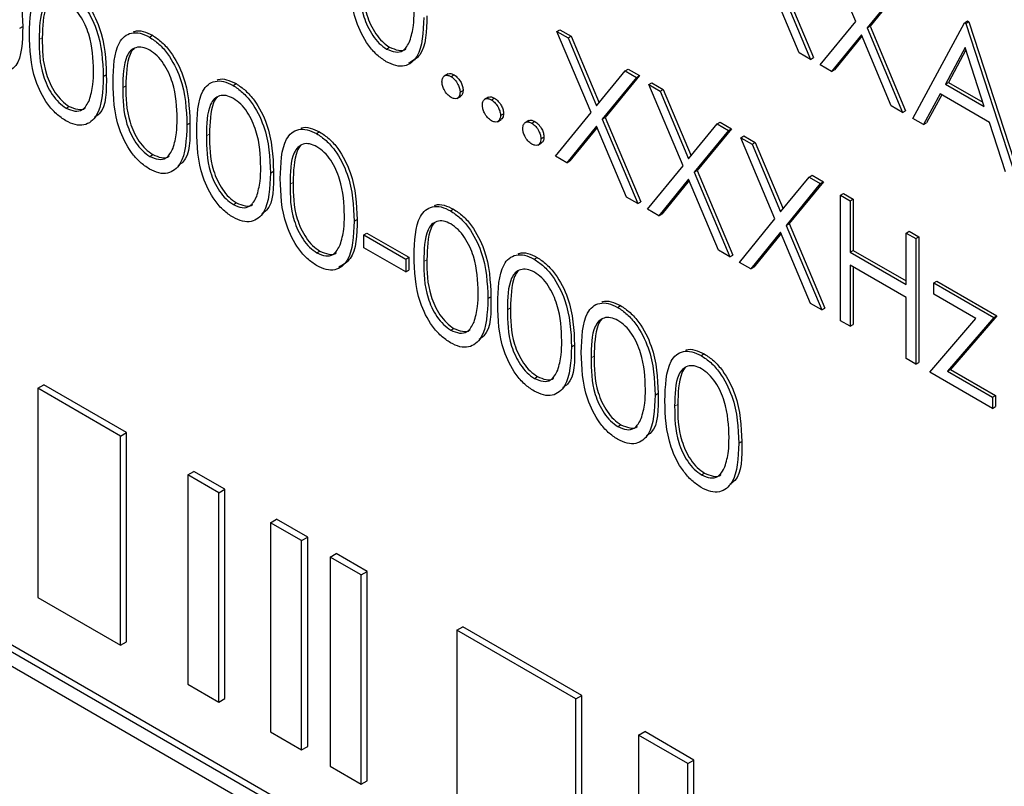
# Paper-space layout 'Blatt4' of a CAD drawing. Header units: millimetres. Extents: x 5 to 418, y 2 to 292.
# Tile 24 of 65: x 119.33 to 122.21, y 154.14 to 156.39. Entities that reach past the tile are written whole.
import ezdxf

# ---------------------------------------------------------------- set-up
doc = ezdxf.new("R2010")
doc.units = ezdxf.units.MM

psp = doc.layouts.new('Blatt4')

# ---------------------------------------------------------------- linework, layer by layer
at = {"color": 7, "linetype": 'Continuous', "lineweight": 25}
for p, q in [((121.773, 156.3821), (121.6732, 156.6198)), ((121.5368, 156.5185), (121.6406, 156.2712)), ((121.5456, 156.5236), (121.6494, 156.2763)), ((121.6076, 156.2902), (121.5202, 156.4983)), ((121.9058, 156.4855), (121.806, 156.3631)), ((121.9146, 156.4906), (121.8148, 156.3682)), ((119.3255, 156.3623), (119.3343, 156.3674)), ((121.6692, 156.2547), (121.773, 156.3821)), ((121.806, 156.3631), (121.8148, 156.3682)), ((121.806, 156.3631), (121.9098, 156.1157)), ((121.8148, 156.3682), (121.9187, 156.1208)), ((121.9404, 156.0981), (122.0914, 156.3784)), ((122.0914, 156.3784), (122.1002, 156.3835)), ((122.0914, 156.3784), (122.0955, 156.376)), ((122.0955, 156.376), (122.1043, 156.3811)), ((122.0955, 156.376), (122.2423, 155.9238)), ((122.1002, 156.3835), (122.1043, 156.3811)), ((122.1043, 156.3811), (122.2512, 155.9289)), ((119.7052, 156.3364), (119.714, 156.3415)), ((120.8981, 156.3528), (120.907, 156.3579)), ((120.8981, 156.3528), (120.9311, 156.3337)), ((120.998, 156.1151), (120.8981, 156.3528)), ((120.907, 156.3579), (120.9399, 156.3388)), ((120.9311, 156.3337), (120.9399, 156.3388)), ((120.9311, 156.3337), (121.0144, 156.1353)), ((120.9399, 156.3388), (121.0216, 156.1442)), ((121.7895, 156.3429), (121.7021, 156.2357)), ((121.7911, 156.3391), (121.7109, 156.2408)), ((121.8769, 156.1348), (121.7895, 156.3429)), ((120.3997, 156.3013), (120.4085, 156.3064)), ((122.0931, 156.3058), (122.0355, 156.1987)), ((122.1492, 156.133), (122.0931, 156.3058)), ((121.6406, 156.2712), (121.6076, 156.2902)), ((121.6406, 156.2712), (121.6494, 156.2763)), ((122.0954, 156.2987), (122.0443, 156.2038)), ((121.7021, 156.2357), (121.6692, 156.2547)), ((119.5703, 156.221), (119.5791, 156.2261)), ((120.5793, 156.2285), (120.5683, 156.2221)), ((120.5881, 156.2208), (120.5969, 156.2259)), ((121.0144, 156.1353), (121.0977, 156.2375)), ((121.1307, 156.2185), (121.0309, 156.0961)), ((121.1395, 156.2236), (121.0397, 156.1012)), ((121.0977, 156.2375), (121.1065, 156.2426)), ((121.0977, 156.2375), (121.1307, 156.2185)), ((121.1065, 156.2426), (121.1395, 156.2236)), ((121.1307, 156.2185), (121.1395, 156.2236)), ((121.7021, 156.2357), (121.7109, 156.2408)), ((119.95, 156.1951), (119.9588, 156.2002)), ((121.1674, 156.1973), (121.1762, 156.2024)), ((121.1674, 156.1973), (121.2003, 156.1783)), ((121.2672, 155.9597), (121.1674, 156.1973)), ((121.1762, 156.2024), (121.2092, 156.1834)), ((122.0355, 156.1987), (122.0443, 156.2038)), ((122.0355, 156.1987), (122.1492, 156.133)), ((122.0443, 156.2038), (122.1451, 156.1456)), ((125.1529, 151.1581), (116.4672, 156.1723)), ((125.1706, 151.1683), (116.4849, 156.1825)), ((120.6056, 156.157), (120.6167, 156.1634)), ((120.6146, 156.1749), (120.6234, 156.18)), ((121.2003, 156.1783), (121.2092, 156.1834)), ((121.2003, 156.1783), (121.2836, 155.9799)), ((121.2092, 156.1834), (121.2909, 155.9888)), ((122.02, 156.1699), (121.9716, 156.0801)), ((122.0246, 156.1672), (121.9804, 156.0852)), ((122.1642, 156.0866), (122.02, 156.1699)), ((119.4614, 156.1285), (119.4702, 156.1336)), ((120.6976, 156.1602), (120.6866, 156.1538)), ((120.7064, 156.1525), (120.7152, 156.1576)), ((121.9098, 156.1157), (121.8769, 156.1348)), ((116.4672, 156.1314), (125.1529, 151.1173)), ((120.7329, 156.1066), (120.7418, 156.1117)), ((120.8941, 155.9877), (120.998, 156.1151)), ((121.9098, 156.1157), (121.9187, 156.1208)), ((119.815, 156.0797), (119.8239, 156.0848)), ((120.7239, 156.0887), (120.735, 156.0951)), ((120.8159, 156.0919), (120.8049, 156.0855)), ((120.8247, 156.0842), (120.8335, 156.0893)), ((121.0144, 156.0759), (120.927, 155.9686)), ((121.1018, 155.8677), (121.0144, 156.0759)), ((121.0309, 156.0961), (121.0397, 156.1012)), ((121.0309, 156.0961), (121.1347, 155.8487)), ((121.0397, 156.1012), (121.1436, 155.8538)), ((121.2836, 155.9799), (121.367, 156.0821)), ((121.367, 156.0821), (121.3758, 156.0872)), ((121.367, 156.0821), (121.3999, 156.0631)), ((121.3758, 156.0872), (121.4087, 156.0682)), ((121.9716, 156.0801), (121.9404, 156.0981)), ((121.9716, 156.0801), (121.9804, 156.0852)), ((122.2113, 155.9417), (122.1642, 156.0866)), ((120.1947, 156.0538), (120.2036, 156.0589)), ((121.016, 156.0721), (120.9358, 155.9737)), ((121.3999, 156.0631), (121.3002, 155.9406)), ((121.4087, 156.0682), (121.309, 155.9457)), ((121.3999, 156.0631), (121.4087, 156.0682)), ((121.4366, 156.0419), (121.4455, 156.047)), ((121.4455, 156.047), (121.4784, 156.028)), ((120.8422, 156.0204), (120.8533, 156.0268)), ((120.8512, 156.0383), (120.8601, 156.0434)), ((121.4366, 156.0419), (121.4696, 156.0229)), ((121.5364, 155.8042), (121.4366, 156.0419)), ((121.4696, 156.0229), (121.4784, 156.028)), ((121.4696, 156.0229), (121.5529, 155.8245)), ((121.4784, 156.028), (121.5601, 155.8334)), ((119.7062, 155.9872), (119.715, 155.9923)), ((120.927, 155.9686), (120.8941, 155.9877)), ((120.927, 155.9686), (120.9358, 155.9737)), ((121.1633, 155.8322), (121.2672, 155.9597)), ((120.0598, 155.9384), (120.0686, 155.9435)), ((121.3002, 155.9406), (121.309, 155.9457)), ((121.3002, 155.9406), (121.404, 155.6933)), ((121.309, 155.9457), (121.4128, 155.6984)), ((121.6362, 155.9267), (121.645, 155.9318)), ((121.645, 155.9318), (121.678, 155.9128)), ((121.2836, 155.9204), (121.1963, 155.8132)), ((121.2852, 155.9166), (121.2051, 155.8183)), ((121.371, 155.7123), (121.2836, 155.9204)), ((121.5529, 155.8245), (121.6362, 155.9267)), ((121.6692, 155.9077), (121.5694, 155.7852)), ((121.678, 155.9128), (121.5782, 155.7903)), ((121.6362, 155.9267), (121.6692, 155.9077)), ((121.6692, 155.9077), (121.678, 155.9128)), ((121.7283, 155.8735), (121.7371, 155.8786)), ((121.7283, 155.8735), (121.7569, 155.857)), ((121.7283, 155.5061), (121.7283, 155.8735)), ((121.7371, 155.8786), (121.7657, 155.8621)), ((119.9509, 155.8459), (119.9598, 155.851)), ((121.1347, 155.8487), (121.1018, 155.8677)), ((121.1347, 155.8487), (121.1436, 155.8538)), ((121.7569, 155.857), (121.7657, 155.8621)), ((121.7569, 155.857), (121.7569, 155.7063)), ((121.7657, 155.8621), (121.7657, 155.7114)), ((120.5864, 155.8277), (120.5952, 155.8328)), ((121.1963, 155.8132), (121.1633, 155.8322)), ((121.1963, 155.8132), (121.2051, 155.8183)), ((120.3046, 155.7971), (120.3134, 155.8022)), ((121.4325, 155.6768), (121.5364, 155.8042)), ((121.5694, 155.7852), (121.5782, 155.7903)), ((121.5782, 155.7903), (121.6821, 155.543)), ((120.3331, 155.7572), (120.342, 155.7623)), ((120.3331, 155.7572), (120.4555, 155.6865)), ((120.3331, 155.7195), (120.3331, 155.7572)), ((120.342, 155.7623), (120.4643, 155.6916)), ((121.5529, 155.765), (121.4655, 155.6578)), ((121.5545, 155.7612), (121.4743, 155.6629)), ((121.6403, 155.5569), (121.5529, 155.765)), ((121.5694, 155.7852), (121.6732, 155.5379)), ((121.92, 155.7628), (121.9289, 155.7679)), ((121.92, 155.6121), (121.92, 155.7628)), ((121.92, 155.7628), (121.9486, 155.7463)), ((121.9289, 155.7679), (121.9574, 155.7514)), ((121.9486, 155.7463), (121.9574, 155.7514)), ((121.9486, 155.7463), (121.9486, 155.3789)), ((121.9574, 155.7514), (121.9574, 155.384)), ((120.1957, 155.7046), (120.2045, 155.7097)), ((120.4555, 155.6488), (120.3331, 155.7195)), ((121.404, 155.6933), (121.371, 155.7123)), ((121.7569, 155.7063), (121.7657, 155.7114)), ((121.7569, 155.7063), (121.92, 155.6121)), ((121.7657, 155.7114), (121.92, 155.6223)), ((120.4555, 155.6865), (120.4643, 155.6916)), ((120.4555, 155.6865), (120.4555, 155.6488)), ((120.4643, 155.6916), (120.4643, 155.6539)), ((120.8311, 155.6864), (120.84, 155.6915)), ((121.404, 155.6933), (121.4128, 155.6984)), ((121.4655, 155.6578), (121.4325, 155.6768)), ((120.4555, 155.6488), (120.4643, 155.6539)), ((121.4655, 155.6578), (121.4743, 155.6629)), ((121.92, 155.5744), (121.7569, 155.6686)), ((121.7569, 155.6686), (121.7569, 155.4896)), ((121.7657, 155.6635), (121.7657, 155.4947)), ((122.0016, 155.6168), (122.0105, 155.6219)), ((122.0016, 155.6168), (122.177, 155.5155)), ((122.0016, 155.5838), (122.0016, 155.6168)), ((122.0105, 155.6219), (122.1859, 155.5206)), ((120.6962, 155.571), (120.705, 155.5761)), ((121.6732, 155.5379), (121.6403, 155.5569)), ((121.92, 155.3954), (121.92, 155.5744)), ((122.1247, 155.5128), (122.0016, 155.5838)), ((121.0759, 155.5451), (121.0847, 155.5502)), ((121.6732, 155.5379), (121.6821, 155.543)), ((121.7569, 155.4896), (121.7283, 155.5061)), ((121.9894, 155.3553), (122.1247, 155.5128)), ((122.177, 155.5155), (122.0418, 155.3581)), ((122.1859, 155.5206), (122.0506, 155.3632)), ((122.177, 155.5155), (122.1859, 155.5206)), ((120.5873, 155.4785), (120.5962, 155.4836)), ((121.7569, 155.4896), (121.7657, 155.4947)), ((120.941, 155.4297), (120.9498, 155.4348)), ((121.3207, 155.4038), (121.3295, 155.4089)), ((121.9486, 155.3789), (121.92, 155.3954)), ((121.9486, 155.3789), (121.9574, 155.384)), ((122.173, 155.2494), (121.9894, 155.3553)), ((122.0418, 155.3581), (122.0506, 155.3632)), ((122.0418, 155.3581), (122.173, 155.2823)), ((122.0506, 155.3632), (122.1818, 155.2874)), ((120.8321, 155.3372), (120.8409, 155.3423)), ((119.3783, 155.3082), (119.396, 155.3185)), ((119.6207, 155.1684), (119.3783, 155.3082)), ((119.3783, 155.3082), (119.3783, 154.6958)), ((119.6383, 155.1786), (119.396, 155.3185)), ((121.1857, 155.2884), (121.1946, 155.2935)), ((122.173, 155.2823), (122.1818, 155.2874)), ((122.173, 155.2823), (122.173, 155.2494)), ((122.1818, 155.2874), (122.1818, 155.2545)), ((122.173, 155.2494), (122.1818, 155.2545)), ((121.0769, 155.1959), (121.0857, 155.201)), ((119.6207, 155.1684), (119.6383, 155.1786)), ((119.6207, 154.5559), (119.6207, 155.1684)), ((119.6383, 154.5662), (119.6383, 155.1786)), ((121.4305, 155.1471), (121.4393, 155.1522)), ((119.8176, 155.0547), (119.8353, 155.0649)), ((119.9085, 155.0022), (119.8176, 155.0547)), ((119.8176, 155.0547), (119.8176, 154.4423)), ((119.9262, 155.0124), (119.8353, 155.0649)), ((121.3216, 155.0546), (121.3305, 155.0597)), ((119.9085, 155.0022), (119.9262, 155.0124)), ((119.9262, 154.4), (119.9262, 155.0124)), ((119.9085, 154.3898), (119.9085, 155.0022)), ((120.06, 154.9147), (120.0777, 154.9249)), ((120.1686, 154.8725), (120.0777, 154.9249)), ((120.1509, 154.8622), (120.06, 154.9147)), ((120.06, 154.9147), (120.06, 154.3023)), ((120.1509, 154.8622), (120.1686, 154.8725)), ((120.1686, 154.26), (120.1686, 154.8725)), ((120.1509, 154.2498), (120.1509, 154.8622)), ((120.2342, 154.8141), (120.2519, 154.8243)), ((120.3251, 154.7617), (120.2342, 154.8141)), ((120.2342, 154.8141), (120.2342, 154.2017)), ((120.3428, 154.7719), (120.2519, 154.8243)), ((120.3251, 154.7617), (120.3428, 154.7719)), ((120.3251, 154.1493), (120.3251, 154.7617)), ((120.3428, 154.1595), (120.3428, 154.7719)), ((119.3783, 154.6958), (119.6207, 154.5559)), ((120.6054, 154.5999), (120.6231, 154.6101)), ((120.9715, 154.4089), (120.6231, 154.6101)), ((120.9539, 154.3987), (120.6054, 154.5999)), ((120.6054, 154.5999), (120.6054, 153.9875)), ((119.6207, 154.5559), (119.6383, 154.5662)), ((119.8176, 154.4423), (119.9085, 154.3898)), ((120.9539, 154.3987), (120.9715, 154.4089)), ((120.9715, 153.7965), (120.9715, 154.4089)), ((119.9085, 154.3898), (119.9262, 154.4)), ((120.9539, 153.7863), (120.9539, 154.3987)), ((120.06, 154.3023), (120.1509, 154.2498)), ((121.1374, 154.2927), (121.1551, 154.303)), ((121.2814, 154.2096), (121.1374, 154.2927)), ((121.1374, 154.2927), (121.1374, 153.6803)), ((121.2991, 154.2198), (121.1551, 154.303)), ((120.1509, 154.2498), (120.1686, 154.26)), ((120.2342, 154.2017), (120.3251, 154.1493)), ((121.2814, 154.2096), (121.2991, 154.2198)), ((121.2814, 153.5972), (121.2814, 154.2096)), ((121.2991, 153.6074), (121.2991, 154.2198)), ((120.3251, 154.1493), (120.3428, 154.1595))]:
    psp.add_line(p, q, dxfattribs=at)
at = {"color": 7, "linetype": 'Continuous', "lineweight": 18}
for p, q in [((119.3826, 156.3294), (119.3915, 156.3346)), ((119.6274, 156.1881), (119.6362, 156.1932)), ((119.8721, 156.0468), (119.881, 156.0519)), ((120.1169, 155.9055), (120.1258, 155.9106)), ((120.5085, 155.6795), (120.5174, 155.6846)), ((120.7533, 155.5382), (120.7621, 155.5433)), ((120.9981, 155.3969), (121.0069, 155.402)), ((121.2428, 155.2556), (121.2517, 155.2607))]:
    psp.add_line(p, q, dxfattribs=at)
at = {"color": 7, "linetype": 'Continuous', "lineweight": 25}
for points, knots in [([(119.2245, 156.6241), (119.2339, 156.6178), (119.2526, 156.6052), (119.2867, 156.5664), (119.3298, 156.4802), (119.3325, 156.4125), (119.3343, 156.3674)], [0, 0, 0, 0, 0.1256, 0.251197, 0.500581, 1, 1, 1, 1]), ([(120.3987, 156.2642), (120.3894, 156.2704), (120.3709, 156.2829), (120.3371, 156.3216), (120.2953, 156.4075), (120.2935, 156.4741), (120.2923, 156.5186)], [0, 0, 0, 0, 0.1255507, 0.25109, 0.5002501, 1, 1, 1, 1]), ([(120.3297, 156.5074), (120.33, 156.4729), (120.3303, 156.4213), (120.3609, 156.3535), (120.3867, 156.3218), (120.4012, 156.3115), (120.4085, 156.3064)], [0, 0, 0, 0, 0.500291, 0.749086, 0.874606, 1, 1, 1, 1]), ([(119.3541, 156.3458), (119.3553, 156.3889), (119.3568, 156.443), (119.3865, 156.481), (119.4071, 156.4911), (119.4325, 156.4911), (119.4511, 156.4822), (119.4604, 156.4777)], [0, 0, 0, 0, 0.498702, 0.624177, 0.749467, 0.874745, 1, 1, 1, 1]), ([(119.4693, 156.4828), (119.4786, 156.4765), (119.4974, 156.4639), (119.5315, 156.4251), (119.5745, 156.3389), (119.5773, 156.2712), (119.5791, 156.2261)], [0, 0, 0, 0, 0.1256, 0.251197, 0.500581, 1, 1, 1, 1]), ([(120.3209, 156.5023), (120.3211, 156.4678), (120.3215, 156.4162), (120.352, 156.3484), (120.3778, 156.3166), (120.3924, 156.3064), (120.3997, 156.3013)], [0, 0, 0, 0, 0.500291, 0.749086, 0.874606, 1, 1, 1, 1]), ([(119.4614, 156.4394), (119.4541, 156.4428), (119.4395, 156.4495), (119.4202, 156.4478), (119.4047, 156.4386), (119.3837, 156.406), (119.3831, 156.3635), (119.3826, 156.3294)], [0, 0, 0, 0, 0.125139, 0.250418, 0.375519, 0.500847, 1, 1, 1, 1]), ([(119.4604, 156.4777), (119.4698, 156.4714), (119.4885, 156.4588), (119.5227, 156.42), (119.5657, 156.3338), (119.5684, 156.2661), (119.5703, 156.221)], [0, 0, 0, 0, 0.1256, 0.251197, 0.500581, 1, 1, 1, 1]), ([(119.4147, 156.4428), (119.4146, 156.4427), (119.4094, 156.4396), (119.3939, 156.4089), (119.3925, 156.3676), (119.3915, 156.3346)], [0, 0, 0, 0, 0.0045166, 0.204302, 1, 1, 1, 1]), ([(119.5417, 156.2376), (119.5405, 156.2724), (119.5388, 156.3245), (119.509, 156.3922), (119.4832, 156.4242), (119.4687, 156.4343), (119.4614, 156.4394)], [0, 0, 0, 0, 0.500072, 0.749021, 0.874598, 1, 1, 1, 1]), ([(120.5085, 156.3938), (120.5068, 156.3507), (120.5041, 156.2861), (120.4608, 156.2502), (120.4268, 156.2506), (120.4081, 156.2597), (120.3987, 156.2642)], [0, 0, 0, 0, 0.499407, 0.748743, 0.874372, 1, 1, 1, 1]), ([(120.5174, 156.3989), (120.5165, 156.3541), (120.5151, 156.2888), (120.4759, 156.2665), (120.4636, 156.2596)], [0, 0, 0, 0, 0.6868398, 1, 1, 1, 1]), ([(120.4679, 156.325), (120.472, 156.3396), (120.4792, 156.3657), (120.4798, 156.3967), (120.48, 156.4104)], [0, 0, 0, 0, 0.559599, 1, 1, 1, 1]), ([(119.3343, 156.3674), (119.3334, 156.3226), (119.3321, 156.2573), (119.2929, 156.235), (119.2806, 156.228)], [0, 0, 0, 0, 0.6868398, 1, 1, 1, 1]), ([(119.4604, 156.0914), (119.4512, 156.0976), (119.4326, 156.1101), (119.3988, 156.1488), (119.357, 156.2347), (119.3552, 156.3013), (119.3541, 156.3458)], [0, 0, 0, 0, 0.1255507, 0.25109, 0.5002501, 1, 1, 1, 1]), ([(119.3915, 156.3346), (119.3917, 156.3001), (119.392, 156.2484), (119.4226, 156.1806), (119.4484, 156.1489), (119.463, 156.1387), (119.4702, 156.1336)], [0, 0, 0, 0, 0.500291, 0.749086, 0.874606, 1, 1, 1, 1]), ([(119.5988, 156.2045), (119.6001, 156.2476), (119.6016, 156.3017), (119.6312, 156.3397), (119.6519, 156.3497), (119.6773, 156.3498), (119.6959, 156.3409), (119.7052, 156.3364)], [0, 0, 0, 0, 0.498702, 0.624177, 0.749467, 0.874745, 1, 1, 1, 1]), ([(119.659, 156.352), (119.6598, 156.3524), (119.6674, 156.3563), (119.6864, 156.3544), (119.7048, 156.3458), (119.714, 156.3415)], [0, 0, 0, 0, 0.057969, 0.529028, 1, 1, 1, 1]), ([(119.7052, 156.3364), (119.7146, 156.3301), (119.7333, 156.3175), (119.7674, 156.2787), (119.8105, 156.1925), (119.8132, 156.1248), (119.815, 156.0797)], [0, 0, 0, 0, 0.1256, 0.251197, 0.500581, 1, 1, 1, 1]), ([(119.714, 156.3415), (119.7234, 156.3352), (119.7421, 156.3226), (119.7763, 156.2838), (119.8193, 156.1976), (119.822, 156.1299), (119.8239, 156.0848)], [0, 0, 0, 0, 0.1256, 0.251197, 0.500581, 1, 1, 1, 1]), ([(119.3826, 156.3294), (119.3828, 156.295), (119.3832, 156.2433), (119.4138, 156.1755), (119.4396, 156.1438), (119.4541, 156.1336), (119.4614, 156.1285)], [0, 0, 0, 0, 0.500291, 0.749086, 0.874606, 1, 1, 1, 1]), ([(119.7062, 156.2981), (119.6989, 156.3015), (119.6843, 156.3082), (119.6649, 156.3065), (119.6495, 156.2973), (119.6284, 156.2647), (119.6278, 156.2222), (119.6274, 156.1881)], [0, 0, 0, 0, 0.125139, 0.250418, 0.375519, 0.500847, 1, 1, 1, 1]), ([(120.3997, 156.3013), (120.4084, 156.2976), (120.4258, 156.2901), (120.4526, 156.2955), (120.4621, 156.3138), (120.4679, 156.325)], [0, 0, 0, 0, 0.280257, 0.560781, 1, 1, 1, 1]), ([(120.4085, 156.3064), (120.417, 156.303), (120.434, 156.2961), (120.4514, 156.2961), (120.456, 156.3023), (120.4561, 156.3025)], [0, 0, 0, 0, 0.492383, 0.985234, 1, 1, 1, 1]), ([(119.6595, 156.3015), (119.6594, 156.3014), (119.6541, 156.2983), (119.6386, 156.2676), (119.6373, 156.2263), (119.6362, 156.1932)], [0, 0, 0, 0, 0.004517, 0.204302, 1, 1, 1, 1]), ([(119.7865, 156.0963), (119.7853, 156.1311), (119.7835, 156.1832), (119.7538, 156.2509), (119.728, 156.2829), (119.7134, 156.293), (119.7062, 156.2981)], [0, 0, 0, 0, 0.500072, 0.749021, 0.874598, 1, 1, 1, 1]), ([(119.5703, 156.221), (119.5685, 156.1779), (119.5658, 156.1133), (119.5226, 156.0774), (119.4885, 156.0778), (119.4698, 156.0868), (119.4604, 156.0914)], [0, 0, 0, 0, 0.499407, 0.748743, 0.874372, 1, 1, 1, 1]), ([(119.5297, 156.1522), (119.5337, 156.1668), (119.541, 156.1929), (119.5415, 156.2239), (119.5417, 156.2376)], [0, 0, 0, 0, 0.5595988, 1, 1, 1, 1]), ([(119.5791, 156.2261), (119.5795, 156.1798), (119.58, 156.1245), (119.5494, 156.1045), (119.5445, 156.1012)], [0, 0, 0, 0, 0.83825, 1, 1, 1, 1]), ([(120.5616, 156.2055), (120.562, 156.2098), (120.563, 156.2182), (120.5702, 156.2241), (120.5789, 156.2252), (120.585, 156.2223), (120.5881, 156.2208)], [0, 0, 0, 0, 0.279576, 0.559284, 0.779552, 1, 1, 1, 1]), ([(120.5785, 156.2274), (120.579, 156.2279), (120.5813, 156.2302), (120.5879, 156.2301), (120.5939, 156.2273), (120.5969, 156.2259)], [0, 0, 0, 0, 0.1165381, 0.5580897, 1, 1, 1, 1]), ([(120.5881, 156.2208), (120.592, 156.218), (120.5999, 156.2125), (120.6084, 156.1991), (120.6139, 156.186), (120.6144, 156.1786), (120.6146, 156.1749)], [0, 0, 0, 0, 0.2796016, 0.559212, 0.7794752, 1, 1, 1, 1]), ([(120.5969, 156.2259), (120.6009, 156.2231), (120.6087, 156.2176), (120.6173, 156.2042), (120.6227, 156.1911), (120.6232, 156.1837), (120.6234, 156.18)], [0, 0, 0, 0, 0.2796016, 0.559212, 0.7794752, 1, 1, 1, 1]), ([(119.7052, 155.9501), (119.6959, 155.9563), (119.6773, 155.9688), (119.6436, 156.0075), (119.6018, 156.0934), (119.6, 156.16), (119.5988, 156.2045)], [0, 0, 0, 0, 0.1255507, 0.25109, 0.5002501, 1, 1, 1, 1]), ([(119.6362, 156.1932), (119.6365, 156.1588), (119.6368, 156.1071), (119.6674, 156.0393), (119.6932, 156.0076), (119.7077, 155.9974), (119.715, 155.9923)], [0, 0, 0, 0, 0.500291, 0.749086, 0.874606, 1, 1, 1, 1]), ([(119.8436, 156.0632), (119.8448, 156.1063), (119.8464, 156.1604), (119.876, 156.1984), (119.8967, 156.2084), (119.9221, 156.2085), (119.9407, 156.1996), (119.95, 156.1951)], [0, 0, 0, 0, 0.498702, 0.624177, 0.749467, 0.874745, 1, 1, 1, 1]), ([(119.9038, 156.2107), (119.9046, 156.2111), (119.9122, 156.215), (119.9312, 156.2131), (119.9496, 156.2045), (119.9588, 156.2002)], [0, 0, 0, 0, 0.0579693, 0.5290281, 1, 1, 1, 1]), ([(119.95, 156.1951), (119.9593, 156.1888), (119.9781, 156.1762), (120.0122, 156.1374), (120.0552, 156.0512), (120.058, 155.9835), (120.0598, 155.9384)], [0, 0, 0, 0, 0.1256, 0.251197, 0.500581, 1, 1, 1, 1]), ([(119.9588, 156.2002), (119.9682, 156.1939), (119.9869, 156.1813), (120.0211, 156.1425), (120.0641, 156.0563), (120.0668, 155.9886), (120.0686, 155.9435)], [0, 0, 0, 0, 0.1256, 0.251197, 0.500581, 1, 1, 1, 1]), ([(120.5881, 156.1596), (120.5842, 156.1624), (120.5764, 156.168), (120.5678, 156.1813), (120.5624, 156.1944), (120.5619, 156.2018), (120.5616, 156.2055)], [0, 0, 0, 0, 0.279581, 0.559143, 0.779575, 1, 1, 1, 1]), ([(119.6274, 156.1881), (119.6276, 156.1537), (119.628, 156.102), (119.6585, 156.0342), (119.6843, 156.0025), (119.6989, 155.9923), (119.7062, 155.9872)], [0, 0, 0, 0, 0.500291, 0.749086, 0.874606, 1, 1, 1, 1]), ([(119.9509, 156.1568), (119.9436, 156.1602), (119.929, 156.1669), (119.9097, 156.1652), (119.8943, 156.156), (119.8732, 156.1234), (119.8726, 156.0809), (119.8721, 156.0468)], [0, 0, 0, 0, 0.125139, 0.250418, 0.375519, 0.500847, 1, 1, 1, 1]), ([(120.6146, 156.1749), (120.6141, 156.1706), (120.6132, 156.1621), (120.606, 156.1564), (120.5973, 156.1552), (120.5912, 156.1581), (120.5881, 156.1596)], [0, 0, 0, 0, 0.2794691, 0.5593578, 0.7796739, 1, 1, 1, 1]), ([(120.6234, 156.18), (120.6231, 156.1756), (120.6224, 156.1677), (120.6174, 156.1646), (120.6152, 156.1632)], [0, 0, 0, 0, 0.554441, 1, 1, 1, 1]), ([(120.6968, 156.1591), (120.6973, 156.1596), (120.6996, 156.1619), (120.7062, 156.1618), (120.7122, 156.159), (120.7152, 156.1576)], [0, 0, 0, 0, 0.116538, 0.55809, 1, 1, 1, 1]), ([(119.4614, 156.1285), (119.4701, 156.1248), (119.4875, 156.1172), (119.5143, 156.1227), (119.5239, 156.141), (119.5297, 156.1522)], [0, 0, 0, 0, 0.280257, 0.560781, 1, 1, 1, 1]), ([(119.4702, 156.1336), (119.4787, 156.1302), (119.4957, 156.1233), (119.5131, 156.1232), (119.5177, 156.1295), (119.5178, 156.1297)], [0, 0, 0, 0, 0.492383, 0.985234, 1, 1, 1, 1]), ([(119.9043, 156.1601), (119.9041, 156.1601), (119.8989, 156.157), (119.8834, 156.1263), (119.8821, 156.085), (119.881, 156.0519)], [0, 0, 0, 0, 0.004517, 0.204302, 1, 1, 1, 1]), ([(120.0312, 155.955), (120.0301, 155.9898), (120.0283, 156.0419), (119.9985, 156.1096), (119.9728, 156.1416), (119.9582, 156.1517), (119.9509, 156.1568)], [0, 0, 0, 0, 0.500072, 0.749021, 0.874598, 1, 1, 1, 1]), ([(120.6799, 156.1372), (120.6803, 156.1415), (120.6813, 156.15), (120.6885, 156.1558), (120.6972, 156.1569), (120.7033, 156.154), (120.7064, 156.1525)], [0, 0, 0, 0, 0.2795762, 0.5592837, 0.7795524, 1, 1, 1, 1]), ([(120.7064, 156.0913), (120.7025, 156.0941), (120.6947, 156.0997), (120.6861, 156.113), (120.6807, 156.1261), (120.6802, 156.1335), (120.6799, 156.1372)], [0, 0, 0, 0, 0.279581, 0.559143, 0.779575, 1, 1, 1, 1]), ([(120.7064, 156.1525), (120.7103, 156.1497), (120.7182, 156.1442), (120.7267, 156.1308), (120.7322, 156.1177), (120.7327, 156.1103), (120.7329, 156.1066)], [0, 0, 0, 0, 0.279602, 0.559212, 0.779475, 1, 1, 1, 1]), ([(120.7152, 156.1576), (120.7192, 156.1548), (120.727, 156.1493), (120.7356, 156.1359), (120.741, 156.1228), (120.7415, 156.1154), (120.7418, 156.1117)], [0, 0, 0, 0, 0.279602, 0.559212, 0.779475, 1, 1, 1, 1]), ([(120.7329, 156.1066), (120.7325, 156.1024), (120.7315, 156.0939), (120.7243, 156.0881), (120.7156, 156.0869), (120.7095, 156.0898), (120.7064, 156.0913)], [0, 0, 0, 0, 0.279469, 0.559358, 0.779674, 1, 1, 1, 1]), ([(120.7418, 156.1117), (120.7414, 156.1073), (120.7407, 156.0994), (120.7357, 156.0963), (120.7336, 156.0949)], [0, 0, 0, 0, 0.554441, 1, 1, 1, 1]), ([(119.815, 156.0797), (119.8133, 156.0366), (119.8106, 155.972), (119.7673, 155.9361), (119.7333, 155.9365), (119.7146, 155.9455), (119.7052, 155.9501)], [0, 0, 0, 0, 0.499407, 0.748743, 0.874372, 1, 1, 1, 1]), ([(119.7744, 156.0109), (119.7785, 156.0255), (119.7857, 156.0516), (119.7862, 156.0826), (119.7865, 156.0963)], [0, 0, 0, 0, 0.559599, 1, 1, 1, 1]), ([(119.8239, 156.0848), (119.8243, 156.0385), (119.8247, 155.9832), (119.7942, 155.9632), (119.7892, 155.9599)], [0, 0, 0, 0, 0.83825, 1, 1, 1, 1]), ([(120.7982, 156.0689), (120.7986, 156.0732), (120.7996, 156.0817), (120.8068, 156.0875), (120.8155, 156.0886), (120.8216, 156.0857), (120.8247, 156.0842)], [0, 0, 0, 0, 0.279576, 0.559284, 0.779552, 1, 1, 1, 1]), ([(120.8151, 156.0908), (120.8156, 156.0913), (120.8179, 156.0936), (120.8245, 156.0935), (120.8305, 156.0907), (120.8335, 156.0893)], [0, 0, 0, 0, 0.116538, 0.55809, 1, 1, 1, 1]), ([(120.8247, 156.0842), (120.8286, 156.0815), (120.8365, 156.0759), (120.845, 156.0625), (120.8505, 156.0494), (120.851, 156.042), (120.8512, 156.0383)], [0, 0, 0, 0, 0.279602, 0.559212, 0.779475, 1, 1, 1, 1]), ([(120.8335, 156.0893), (120.8375, 156.0866), (120.8453, 156.081), (120.8539, 156.0676), (120.8593, 156.0545), (120.8598, 156.0471), (120.8601, 156.0434)], [0, 0, 0, 0, 0.279602, 0.559212, 0.779475, 1, 1, 1, 1]), ([(119.95, 155.8088), (119.9407, 155.815), (119.9221, 155.8275), (119.8883, 155.8662), (119.8465, 155.9521), (119.8448, 156.0187), (119.8436, 156.0632)], [0, 0, 0, 0, 0.125551, 0.25109, 0.50025, 1, 1, 1, 1]), ([(119.8721, 156.0468), (119.8724, 156.0124), (119.8727, 155.9607), (119.9033, 155.8929), (119.9291, 155.8612), (119.9437, 155.851), (119.9509, 155.8459)], [0, 0, 0, 0, 0.500291, 0.749086, 0.874606, 1, 1, 1, 1]), ([(119.881, 156.0519), (119.8812, 156.0175), (119.8816, 155.9658), (119.9121, 155.898), (119.9379, 155.8663), (119.9525, 155.8561), (119.9598, 155.851)], [0, 0, 0, 0, 0.500291, 0.749086, 0.874606, 1, 1, 1, 1]), ([(120.0884, 155.9219), (120.0896, 155.965), (120.0911, 156.0191), (120.1208, 156.0571), (120.1414, 156.0671), (120.1668, 156.0672), (120.1854, 156.0583), (120.1947, 156.0538)], [0, 0, 0, 0, 0.498702, 0.6241765, 0.7494675, 0.8747453, 1, 1, 1, 1]), ([(120.1486, 156.0694), (120.1494, 156.0698), (120.157, 156.0737), (120.176, 156.0718), (120.1944, 156.0632), (120.2036, 156.0589)], [0, 0, 0, 0, 0.057969, 0.529028, 1, 1, 1, 1]), ([(120.1947, 156.0538), (120.2041, 156.0475), (120.2228, 156.0349), (120.257, 155.9961), (120.3, 155.9099), (120.3027, 155.8422), (120.3046, 155.7971)], [0, 0, 0, 0, 0.1256, 0.251197, 0.500581, 1, 1, 1, 1]), ([(120.2036, 156.0589), (120.2129, 156.0526), (120.2317, 156.04), (120.2658, 156.0012), (120.3088, 155.915), (120.3116, 155.8473), (120.3134, 155.8022)], [0, 0, 0, 0, 0.1256, 0.251197, 0.500581, 1, 1, 1, 1]), ([(120.8247, 156.023), (120.8208, 156.0258), (120.813, 156.0314), (120.8044, 156.0447), (120.799, 156.0578), (120.7985, 156.0652), (120.7982, 156.0689)], [0, 0, 0, 0, 0.279581, 0.559143, 0.779575, 1, 1, 1, 1]), ([(120.1957, 156.0155), (120.1884, 156.0189), (120.1738, 156.0256), (120.1545, 156.0239), (120.139, 156.0147), (120.118, 155.9821), (120.1174, 155.9396), (120.1169, 155.9055)], [0, 0, 0, 0, 0.125139, 0.250418, 0.375519, 0.500847, 1, 1, 1, 1]), ([(120.149, 156.0188), (120.1489, 156.0188), (120.1437, 156.0157), (120.1282, 155.985), (120.1268, 155.9437), (120.1258, 155.9106)], [0, 0, 0, 0, 0.004517, 0.204302, 1, 1, 1, 1]), ([(120.8512, 156.0383), (120.8508, 156.0341), (120.8498, 156.0256), (120.8426, 156.0198), (120.8339, 156.0186), (120.8278, 156.0215), (120.8247, 156.023)], [0, 0, 0, 0, 0.279469, 0.559358, 0.779674, 1, 1, 1, 1]), ([(120.8601, 156.0434), (120.8597, 156.039), (120.859, 156.0312), (120.8541, 156.028), (120.8519, 156.0266)], [0, 0, 0, 0, 0.5544413, 1, 1, 1, 1]), ([(119.7062, 155.9872), (119.7149, 155.9835), (119.7322, 155.9759), (119.7591, 155.9814), (119.7686, 155.9997), (119.7744, 156.0109)], [0, 0, 0, 0, 0.280257, 0.560781, 1, 1, 1, 1]), ([(119.715, 155.9923), (119.7235, 155.9889), (119.7405, 155.982), (119.7579, 155.9819), (119.7625, 155.9882), (119.7626, 155.9884)], [0, 0, 0, 0, 0.492383, 0.985234, 1, 1, 1, 1]), ([(120.276, 155.8137), (120.2748, 155.8485), (120.2731, 155.9006), (120.2433, 155.9683), (120.2175, 156.0002), (120.203, 156.0104), (120.1957, 156.0155)], [0, 0, 0, 0, 0.500072, 0.749021, 0.874598, 1, 1, 1, 1]), ([(120.0598, 155.9384), (120.058, 155.8953), (120.0554, 155.8307), (120.0121, 155.7948), (119.9781, 155.7952), (119.9593, 155.8042), (119.95, 155.8088)], [0, 0, 0, 0, 0.499407, 0.748743, 0.874372, 1, 1, 1, 1]), ([(120.0192, 155.8696), (120.0233, 155.8842), (120.0305, 155.9103), (120.031, 155.9413), (120.0312, 155.955)], [0, 0, 0, 0, 0.5595988, 1, 1, 1, 1]), ([(120.0686, 155.9435), (120.069, 155.8972), (120.0695, 155.8419), (120.0389, 155.8219), (120.034, 155.8186)], [0, 0, 0, 0, 0.83825, 1, 1, 1, 1]), ([(120.1947, 155.6675), (120.1855, 155.6737), (120.1669, 155.6862), (120.1331, 155.7249), (120.0913, 155.8108), (120.0895, 155.8774), (120.0884, 155.9219)], [0, 0, 0, 0, 0.125551, 0.25109, 0.50025, 1, 1, 1, 1]), ([(120.1169, 155.9055), (120.1171, 155.8711), (120.1175, 155.8194), (120.1481, 155.7516), (120.1739, 155.7199), (120.1884, 155.7097), (120.1957, 155.7046)], [0, 0, 0, 0, 0.500291, 0.749086, 0.874606, 1, 1, 1, 1]), ([(120.1258, 155.9106), (120.126, 155.8762), (120.1263, 155.8245), (120.1569, 155.7567), (120.1827, 155.725), (120.1973, 155.7148), (120.2045, 155.7097)], [0, 0, 0, 0, 0.500291, 0.749086, 0.874606, 1, 1, 1, 1]), ([(119.9509, 155.8459), (119.9596, 155.8422), (119.977, 155.8346), (120.0039, 155.8401), (120.0134, 155.8584), (120.0192, 155.8696)], [0, 0, 0, 0, 0.280257, 0.560781, 1, 1, 1, 1]), ([(119.9598, 155.851), (119.9683, 155.8476), (119.9852, 155.8407), (120.0026, 155.8406), (120.0072, 155.8469), (120.0074, 155.8471)], [0, 0, 0, 0, 0.492383, 0.985234, 1, 1, 1, 1]), ([(120.5402, 155.8433), (120.541, 155.8437), (120.5486, 155.8476), (120.5676, 155.8457), (120.586, 155.8371), (120.5952, 155.8328)], [0, 0, 0, 0, 0.057969, 0.529028, 1, 1, 1, 1]), ([(120.48, 155.6958), (120.4812, 155.739), (120.4828, 155.793), (120.5124, 155.8311), (120.5331, 155.8411), (120.5585, 155.8412), (120.5771, 155.8322), (120.5864, 155.8277)], [0, 0, 0, 0, 0.498702, 0.624177, 0.749467, 0.874745, 1, 1, 1, 1]), ([(120.5864, 155.8277), (120.5957, 155.8214), (120.6145, 155.8089), (120.6486, 155.77), (120.6916, 155.6838), (120.6944, 155.6161), (120.6962, 155.571)], [0, 0, 0, 0, 0.1256, 0.251197, 0.500581, 1, 1, 1, 1]), ([(120.5952, 155.8328), (120.6046, 155.8265), (120.6233, 155.814), (120.6574, 155.7751), (120.7005, 155.6889), (120.7032, 155.6212), (120.705, 155.5761)], [0, 0, 0, 0, 0.1256, 0.251197, 0.500581, 1, 1, 1, 1]), ([(120.3046, 155.7971), (120.3028, 155.754), (120.3001, 155.6894), (120.2569, 155.6535), (120.2228, 155.6539), (120.2041, 155.6629), (120.1947, 155.6675)], [0, 0, 0, 0, 0.499407, 0.748743, 0.874372, 1, 1, 1, 1]), ([(120.3134, 155.8022), (120.3125, 155.7574), (120.3111, 155.6921), (120.2719, 155.6698), (120.2597, 155.6628)], [0, 0, 0, 0, 0.68684, 1, 1, 1, 1]), ([(120.264, 155.7283), (120.268, 155.7429), (120.2753, 155.769), (120.2758, 155.8), (120.276, 155.8137)], [0, 0, 0, 0, 0.559599, 1, 1, 1, 1]), ([(120.5873, 155.7894), (120.58, 155.7928), (120.5654, 155.7996), (120.5461, 155.7978), (120.5306, 155.7886), (120.5096, 155.7561), (120.509, 155.7135), (120.5085, 155.6795)], [0, 0, 0, 0, 0.125139, 0.250418, 0.375519, 0.500847, 1, 1, 1, 1]), ([(120.5407, 155.7928), (120.5405, 155.7927), (120.5353, 155.7896), (120.5198, 155.759), (120.5185, 155.7176), (120.5174, 155.6846)], [0, 0, 0, 0, 0.004517, 0.204302, 1, 1, 1, 1]), ([(120.6676, 155.5876), (120.6665, 155.6224), (120.6647, 155.6745), (120.6349, 155.7422), (120.6092, 155.7742), (120.5946, 155.7843), (120.5873, 155.7894)], [0, 0, 0, 0, 0.500072, 0.749021, 0.874598, 1, 1, 1, 1]), ([(120.1957, 155.7046), (120.2044, 155.7008), (120.2218, 155.6933), (120.2486, 155.6988), (120.2582, 155.7171), (120.264, 155.7283)], [0, 0, 0, 0, 0.280257, 0.560781, 1, 1, 1, 1]), ([(120.2045, 155.7097), (120.213, 155.7063), (120.23, 155.6994), (120.2474, 155.6993), (120.252, 155.7056), (120.2521, 155.7058)], [0, 0, 0, 0, 0.492383, 0.985234, 1, 1, 1, 1]), ([(120.7248, 155.5545), (120.726, 155.5977), (120.7275, 155.6517), (120.7572, 155.6898), (120.7778, 155.6998), (120.8032, 155.6999), (120.8218, 155.6909), (120.8311, 155.6864)], [0, 0, 0, 0, 0.498702, 0.624177, 0.749467, 0.874745, 1, 1, 1, 1]), ([(120.7849, 155.702), (120.7858, 155.7024), (120.7934, 155.7063), (120.8124, 155.7044), (120.8308, 155.6958), (120.84, 155.6915)], [0, 0, 0, 0, 0.0579693, 0.5290281, 1, 1, 1, 1]), ([(120.5864, 155.4414), (120.5771, 155.4476), (120.5585, 155.4601), (120.5247, 155.4988), (120.4829, 155.5847), (120.4812, 155.6513), (120.48, 155.6958)], [0, 0, 0, 0, 0.125551, 0.25109, 0.50025, 1, 1, 1, 1]), ([(120.5085, 155.6795), (120.5088, 155.645), (120.5091, 155.5933), (120.5397, 155.5255), (120.5655, 155.4938), (120.5801, 155.4836), (120.5873, 155.4785)], [0, 0, 0, 0, 0.500291, 0.749086, 0.874606, 1, 1, 1, 1]), ([(120.5174, 155.6846), (120.5176, 155.6501), (120.518, 155.5984), (120.5485, 155.5307), (120.5743, 155.4989), (120.5889, 155.4887), (120.5962, 155.4836)], [0, 0, 0, 0, 0.500291, 0.749086, 0.874606, 1, 1, 1, 1]), ([(120.8311, 155.6864), (120.8405, 155.6801), (120.8592, 155.6676), (120.8934, 155.6287), (120.9364, 155.5425), (120.9391, 155.4748), (120.941, 155.4297)], [0, 0, 0, 0, 0.1256, 0.251197, 0.500581, 1, 1, 1, 1]), ([(120.84, 155.6915), (120.8493, 155.6852), (120.8681, 155.6727), (120.9022, 155.6338), (120.9452, 155.5476), (120.948, 155.4799), (120.9498, 155.4348)], [0, 0, 0, 0, 0.1256, 0.251197, 0.500581, 1, 1, 1, 1]), ([(120.8321, 155.6481), (120.8248, 155.6515), (120.8102, 155.6582), (120.7909, 155.6565), (120.7754, 155.6473), (120.7544, 155.6147), (120.7538, 155.5722), (120.7533, 155.5382)], [0, 0, 0, 0, 0.125139, 0.250418, 0.375519, 0.500847, 1, 1, 1, 1]), ([(120.7854, 155.6515), (120.7853, 155.6514), (120.7801, 155.6483), (120.7646, 155.6177), (120.7632, 155.5763), (120.7621, 155.5433)], [0, 0, 0, 0, 0.004517, 0.204302, 1, 1, 1, 1]), ([(120.9124, 155.4463), (120.9112, 155.4811), (120.9095, 155.5332), (120.8797, 155.6009), (120.8539, 155.6329), (120.8394, 155.643), (120.8321, 155.6481)], [0, 0, 0, 0, 0.500072, 0.749021, 0.874598, 1, 1, 1, 1]), ([(120.6556, 155.5022), (120.6596, 155.5168), (120.6669, 155.5429), (120.6674, 155.5739), (120.6676, 155.5876)], [0, 0, 0, 0, 0.5595988, 1, 1, 1, 1]), ([(120.6962, 155.571), (120.6944, 155.5279), (120.6918, 155.4633), (120.6485, 155.4274), (120.6144, 155.4278), (120.5957, 155.4369), (120.5864, 155.4414)], [0, 0, 0, 0, 0.499407, 0.748743, 0.874372, 1, 1, 1, 1]), ([(120.705, 155.5761), (120.7054, 155.5298), (120.7059, 155.4745), (120.6753, 155.4545), (120.6704, 155.4513)], [0, 0, 0, 0, 0.83825, 1, 1, 1, 1]), ([(120.9695, 155.4132), (120.9708, 155.4564), (120.9723, 155.5104), (121.0019, 155.5485), (121.0226, 155.5585), (121.048, 155.5586), (121.0666, 155.5496), (121.0759, 155.5451)], [0, 0, 0, 0, 0.498702, 0.624177, 0.749467, 0.874745, 1, 1, 1, 1]), ([(121.0297, 155.5607), (121.0305, 155.5611), (121.0381, 155.565), (121.0571, 155.5631), (121.0755, 155.5545), (121.0847, 155.5502)], [0, 0, 0, 0, 0.057969, 0.529028, 1, 1, 1, 1]), ([(120.8311, 155.3001), (120.8219, 155.3063), (120.8033, 155.3188), (120.7695, 155.3575), (120.7277, 155.4434), (120.7259, 155.51), (120.7248, 155.5545)], [0, 0, 0, 0, 0.125551, 0.25109, 0.50025, 1, 1, 1, 1]), ([(120.7533, 155.5382), (120.7535, 155.5037), (120.7539, 155.452), (120.7845, 155.3842), (120.8103, 155.3525), (120.8248, 155.3423), (120.8321, 155.3372)], [0, 0, 0, 0, 0.500291, 0.749086, 0.874606, 1, 1, 1, 1]), ([(120.7621, 155.5433), (120.7624, 155.5088), (120.7627, 155.4571), (120.7933, 155.3893), (120.8191, 155.3576), (120.8337, 155.3474), (120.8409, 155.3423)], [0, 0, 0, 0, 0.500291, 0.749086, 0.874606, 1, 1, 1, 1]), ([(121.0759, 155.5451), (121.0853, 155.5388), (121.104, 155.5263), (121.1381, 155.4874), (121.1812, 155.4012), (121.1839, 155.3335), (121.1857, 155.2884)], [0, 0, 0, 0, 0.1256, 0.251197, 0.500581, 1, 1, 1, 1]), ([(121.0847, 155.5502), (121.0941, 155.5439), (121.1128, 155.5314), (121.147, 155.4925), (121.19, 155.4063), (121.1927, 155.3386), (121.1946, 155.2935)], [0, 0, 0, 0, 0.1256, 0.251197, 0.500581, 1, 1, 1, 1]), ([(120.5873, 155.4785), (120.596, 155.4748), (120.6134, 155.4672), (120.6403, 155.4727), (120.6498, 155.491), (120.6556, 155.5022)], [0, 0, 0, 0, 0.280257, 0.560781, 1, 1, 1, 1]), ([(121.0769, 155.5068), (121.0696, 155.5102), (121.055, 155.5169), (121.0356, 155.5152), (121.0202, 155.506), (120.9991, 155.4734), (120.9985, 155.4309), (120.9981, 155.3969)], [0, 0, 0, 0, 0.125139, 0.250418, 0.375519, 0.500847, 1, 1, 1, 1]), ([(121.0302, 155.5102), (121.0301, 155.5101), (121.0248, 155.507), (121.0093, 155.4764), (121.008, 155.435), (121.0069, 155.402)], [0, 0, 0, 0, 0.004517, 0.204302, 1, 1, 1, 1]), ([(121.1572, 155.305), (121.156, 155.3398), (121.1542, 155.3919), (121.1245, 155.4596), (121.0987, 155.4916), (121.0841, 155.5017), (121.0769, 155.5068)], [0, 0, 0, 0, 0.500072, 0.749021, 0.874598, 1, 1, 1, 1]), ([(120.5962, 155.4836), (120.6046, 155.4802), (120.6216, 155.4733), (120.639, 155.4733), (120.6436, 155.4795), (120.6438, 155.4797)], [0, 0, 0, 0, 0.492383, 0.985234, 1, 1, 1, 1]), ([(120.9004, 155.3609), (120.9044, 155.3755), (120.9117, 155.4016), (120.9122, 155.4326), (120.9124, 155.4463)], [0, 0, 0, 0, 0.559599, 1, 1, 1, 1]), ([(120.941, 155.4297), (120.9392, 155.3866), (120.9365, 155.322), (120.8933, 155.2861), (120.8592, 155.2865), (120.8405, 155.2956), (120.8311, 155.3001)], [0, 0, 0, 0, 0.499407, 0.748743, 0.874372, 1, 1, 1, 1]), ([(120.9498, 155.4348), (120.9502, 155.3885), (120.9507, 155.3332), (120.9201, 155.3132), (120.9152, 155.31)], [0, 0, 0, 0, 0.83825, 1, 1, 1, 1]), ([(121.0759, 155.1588), (121.0666, 155.165), (121.048, 155.1775), (121.0143, 155.2162), (120.9725, 155.3021), (120.9707, 155.3687), (120.9695, 155.4132)], [0, 0, 0, 0, 0.125551, 0.25109, 0.50025, 1, 1, 1, 1]), ([(121.2143, 155.2719), (121.2155, 155.3151), (121.2171, 155.3691), (121.2467, 155.4072), (121.2674, 155.4172), (121.2928, 155.4173), (121.3114, 155.4083), (121.3207, 155.4038)], [0, 0, 0, 0, 0.498702, 0.624177, 0.749467, 0.874745, 1, 1, 1, 1]), ([(121.2745, 155.4194), (121.2753, 155.4198), (121.2829, 155.4237), (121.3019, 155.4218), (121.3203, 155.4132), (121.3295, 155.4089)], [0, 0, 0, 0, 0.0579693, 0.5290281, 1, 1, 1, 1]), ([(120.9981, 155.3969), (120.9983, 155.3624), (120.9987, 155.3107), (121.0292, 155.2429), (121.055, 155.2112), (121.0696, 155.201), (121.0769, 155.1959)], [0, 0, 0, 0, 0.500291, 0.749086, 0.874606, 1, 1, 1, 1]), ([(121.0069, 155.402), (121.0072, 155.3675), (121.0075, 155.3158), (121.0381, 155.248), (121.0639, 155.2163), (121.0784, 155.2061), (121.0857, 155.201)], [0, 0, 0, 0, 0.500291, 0.749086, 0.874606, 1, 1, 1, 1]), ([(121.3207, 155.4038), (121.33, 155.3975), (121.3488, 155.385), (121.3829, 155.3461), (121.4259, 155.2599), (121.4287, 155.1922), (121.4305, 155.1471)], [0, 0, 0, 0, 0.1256001, 0.2511969, 0.5005813, 1, 1, 1, 1]), ([(121.3295, 155.4089), (121.3389, 155.4026), (121.3576, 155.3901), (121.3918, 155.3512), (121.4348, 155.265), (121.4375, 155.1973), (121.4393, 155.1522)], [0, 0, 0, 0, 0.1256001, 0.2511969, 0.5005813, 1, 1, 1, 1]), ([(120.8321, 155.3372), (120.8408, 155.3335), (120.8582, 155.3259), (120.885, 155.3314), (120.8946, 155.3497), (120.9004, 155.3609)], [0, 0, 0, 0, 0.280257, 0.560781, 1, 1, 1, 1]), ([(121.3216, 155.3655), (121.3143, 155.3689), (121.2997, 155.3756), (121.2804, 155.3739), (121.265, 155.3647), (121.2439, 155.3321), (121.2433, 155.2896), (121.2428, 155.2556)], [0, 0, 0, 0, 0.125139, 0.250418, 0.375519, 0.500847, 1, 1, 1, 1]), ([(121.275, 155.3689), (121.2748, 155.3688), (121.2696, 155.3657), (121.2541, 155.3351), (121.2528, 155.2937), (121.2517, 155.2607)], [0, 0, 0, 0, 0.004517, 0.204302, 1, 1, 1, 1]), ([(121.4019, 155.1637), (121.4008, 155.1985), (121.399, 155.2506), (121.3692, 155.3183), (121.3435, 155.3503), (121.3289, 155.3604), (121.3216, 155.3655)], [0, 0, 0, 0, 0.500072, 0.749021, 0.874598, 1, 1, 1, 1]), ([(120.8409, 155.3423), (120.8494, 155.3389), (120.8664, 155.332), (120.8838, 155.332), (120.8884, 155.3382), (120.8885, 155.3384)], [0, 0, 0, 0, 0.492383, 0.985234, 1, 1, 1, 1]), ([(121.1451, 155.2196), (121.1492, 155.2342), (121.1564, 155.2603), (121.1569, 155.2913), (121.1572, 155.305)], [0, 0, 0, 0, 0.559599, 1, 1, 1, 1]), ([(121.1857, 155.2884), (121.184, 155.2453), (121.1813, 155.1807), (121.138, 155.1448), (121.104, 155.1452), (121.0853, 155.1543), (121.0759, 155.1588)], [0, 0, 0, 0, 0.499407, 0.748743, 0.874372, 1, 1, 1, 1]), ([(121.1946, 155.2935), (121.195, 155.2472), (121.1954, 155.1919), (121.1649, 155.1719), (121.1599, 155.1687)], [0, 0, 0, 0, 0.83825, 1, 1, 1, 1]), ([(121.3207, 155.0175), (121.3114, 155.0237), (121.2928, 155.0362), (121.259, 155.0749), (121.2172, 155.1608), (121.2155, 155.2274), (121.2143, 155.2719)], [0, 0, 0, 0, 0.125551, 0.25109, 0.50025, 1, 1, 1, 1]), ([(121.2428, 155.2556), (121.2431, 155.2211), (121.2434, 155.1694), (121.274, 155.1016), (121.2998, 155.0699), (121.3144, 155.0597), (121.3216, 155.0546)], [0, 0, 0, 0, 0.500291, 0.749086, 0.874606, 1, 1, 1, 1]), ([(121.2517, 155.2607), (121.2519, 155.2262), (121.2523, 155.1745), (121.2828, 155.1067), (121.3086, 155.075), (121.3232, 155.0648), (121.3305, 155.0597)], [0, 0, 0, 0, 0.500291, 0.749086, 0.874606, 1, 1, 1, 1]), ([(121.0769, 155.1959), (121.0856, 155.1922), (121.1029, 155.1846), (121.1298, 155.1901), (121.1393, 155.2084), (121.1451, 155.2196)], [0, 0, 0, 0, 0.280257, 0.560781, 1, 1, 1, 1]), ([(121.0857, 155.201), (121.0942, 155.1976), (121.1112, 155.1907), (121.1286, 155.1907), (121.1332, 155.1969), (121.1333, 155.1971)], [0, 0, 0, 0, 0.492383, 0.985234, 1, 1, 1, 1]), ([(121.3899, 155.0783), (121.394, 155.0929), (121.4012, 155.119), (121.4017, 155.15), (121.4019, 155.1637)], [0, 0, 0, 0, 0.559599, 1, 1, 1, 1]), ([(121.4393, 155.1522), (121.4397, 155.1059), (121.4402, 155.0506), (121.4096, 155.0306), (121.4047, 155.0274)], [0, 0, 0, 0, 0.8382498, 1, 1, 1, 1]), ([(121.4305, 155.1471), (121.4287, 155.104), (121.4261, 155.0394), (121.3828, 155.0035), (121.3487, 155.0039), (121.33, 155.013), (121.3207, 155.0175)], [0, 0, 0, 0, 0.499407, 0.748743, 0.874372, 1, 1, 1, 1]), ([(121.3216, 155.0546), (121.3303, 155.0509), (121.3477, 155.0433), (121.3746, 155.0488), (121.3841, 155.0671), (121.3899, 155.0783)], [0, 0, 0, 0, 0.280257, 0.560781, 1, 1, 1, 1]), ([(121.3305, 155.0597), (121.339, 155.0563), (121.3559, 155.0494), (121.3733, 155.0494), (121.3779, 155.0556), (121.3781, 155.0558)], [0, 0, 0, 0, 0.492383, 0.985234, 1, 1, 1, 1])]:
    psp.add_open_spline(points, degree=3, knots=knots, dxfattribs=at)

doc.saveas('drawing.dxf')
